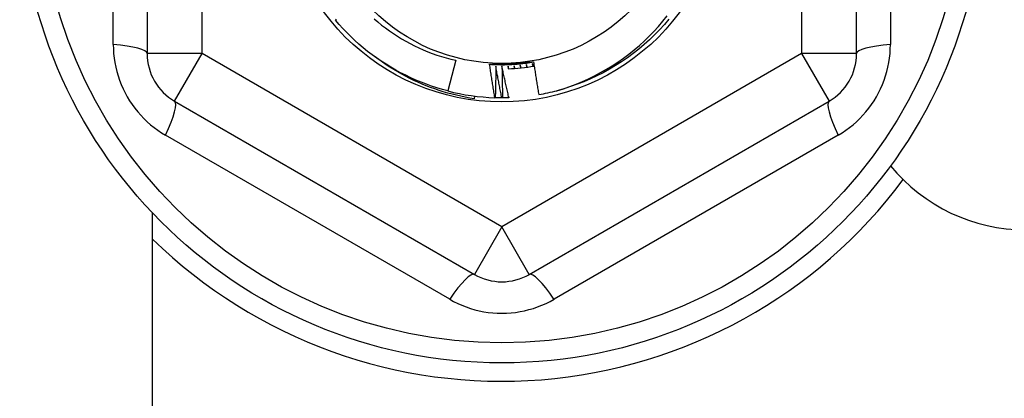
# Model space of a CAD drawing. Header units: inches. Extents: x 48.1 to 120.1, y 31.5 to 55.7.
# Tile 61 of 82: x 113.834 to 114.539, y 34.706 to 34.976. Entities that reach past the tile are written whole.
import ezdxf

# ---------------------------------------------------------------- set-up
doc = ezdxf.new("R2010")
doc.units = ezdxf.units.IN
doc.header["$MEASUREMENT"] = 0
doc.layers.add('Visible Edges(ANSI)', color=7, linetype='Continuous', lineweight=25)
doc.layers.add('Visible Tangent Edges(ANSI)', color=7, linetype='Continuous', lineweight=25)

msp = doc.modelspace()

# ---------------------------------------------------------------- linework, layer by layer
at = {"layer": 'Visible Edges(ANSI)'}
for p, q in [((113.92489, 35.19991), (113.92489, 34.95215)), ((114.43276, 34.95215), (114.43276, 35.19991)), ((114.14578, 34.94731), (114.14015, 34.9254)), ((114.15934, 34.92174), (114.15909, 34.91981)), ((114.1741, 34.92059), (114.17386, 34.9206)), ((114.17921, 34.92052), (114.1788, 34.92052)), ((114.18424, 34.92061), (114.18392, 34.9206)), ((113.94458, 34.91805), (114.15914, 34.79417)), ((114.19851, 34.79417), (114.41308, 34.91805)), ((113.92883, 34.30003), (113.92883, 34.83805))]:
    msp.add_line(p, q, dxfattribs=at)
at = {"layer": 'Visible Edges(ANSI)', "flags": 128}
for points in [[(114.06031, 34.97665), (114.05967, 34.97611)], [(114.14015, 34.9254), (114.13626, 34.92646), (114.13241, 34.92761), (114.12858, 34.92886), (114.12478, 34.93021), (114.12102, 34.93166), (114.1173, 34.93321), (114.11363, 34.93485), (114.10999, 34.93658), (114.1064, 34.93841), (114.10286, 34.94033), (114.09937, 34.94235), (114.09594, 34.94445), (114.09256, 34.94664), (114.08924, 34.94892), (114.08597, 34.95128), (114.08277, 34.95373), (114.07964, 34.95626), (114.07657, 34.95887), (114.07357, 34.96155), (114.07064, 34.96432), (114.06778, 34.96716), (114.065, 34.97007), (114.06229, 34.97305), (114.05967, 34.97611)], [(114.08732, 34.97701), (114.08997, 34.97475), (114.09269, 34.97257), (114.09546, 34.97045), (114.09829, 34.9684), (114.10116, 34.96643), (114.10409, 34.96454), (114.10706, 34.96272), (114.11008, 34.96098), (114.11315, 34.95932), (114.11626, 34.95774), (114.11941, 34.95624), (114.1226, 34.95483), (114.12582, 34.9535), (114.12907, 34.95225), (114.13236, 34.95109), (114.13567, 34.95001), (114.13902, 34.94902), (114.14239, 34.94812), (114.14578, 34.94731)], [(114.21826, 34.9256), (114.22289, 34.92702), (114.22747, 34.92858), (114.232, 34.93028), (114.23648, 34.93212), (114.24089, 34.93411), (114.24525, 34.93623), (114.24954, 34.93849), (114.25376, 34.94088), (114.25791, 34.94341), (114.26198, 34.94607), (114.26595, 34.94885), (114.26984, 34.95175), (114.27362, 34.95477), (114.27731, 34.9579), (114.28089, 34.96115), (114.28438, 34.96451), (114.28775, 34.96798), (114.29102, 34.97156), (114.29417, 34.97524), (114.29721, 34.97902)], [(114.29848, 34.9767), (114.29517, 34.97284), (114.29173, 34.96909), (114.28817, 34.96545), (114.2845, 34.96194), (114.28071, 34.95854), (114.27681, 34.95527), (114.27281, 34.95213), (114.26871, 34.94912), (114.26451, 34.94625), (114.26022, 34.94352), (114.25584, 34.94093), (114.25138, 34.93848), (114.24684, 34.93618), (114.24223, 34.93403), (114.23755, 34.93203), (114.23281, 34.93019), (114.22801, 34.9285), (114.22316, 34.92697), (114.21826, 34.9256)], [(114.15909, 34.91981), (114.15588, 34.92033), (114.15268, 34.92092), (114.1495, 34.92157), (114.14633, 34.92229), (114.14319, 34.92307), (114.14006, 34.92392), (114.13694, 34.92483), (114.13385, 34.9258), (114.13078, 34.92684), (114.12774, 34.92794), (114.12471, 34.92911), (114.12171, 34.93033), (114.11874, 34.93162), (114.11579, 34.93297), (114.11287, 34.93439), (114.10998, 34.93586), (114.10712, 34.93739), (114.10428, 34.93899), (114.10148, 34.94065), (114.09872, 34.94236), (114.09599, 34.94413), (114.0933, 34.94595), (114.09066, 34.94783), (114.08805, 34.94976)], [(114.17011, 34.94447), (114.17143, 34.94439), (114.17274, 34.94433), (114.17405, 34.94427), (114.17537, 34.94423), (114.17668, 34.94421), (114.178, 34.94419), (114.17932, 34.94419), (114.18063, 34.9442), (114.18195, 34.94423), (114.18326, 34.94427), (114.18458, 34.94432), (114.18589, 34.94439), (114.1872, 34.94446), (114.18852, 34.94455), (114.18983, 34.94466), (114.19114, 34.94477), (114.19245, 34.9449), (114.19375, 34.94505), (114.19506, 34.9452), (114.19637, 34.94537), (114.19767, 34.94555), (114.19897, 34.94574), (114.20027, 34.94595), (114.20157, 34.94617)], [(114.17011, 34.94447), (114.17076, 34.9445), (114.17141, 34.94454), (114.17206, 34.94458), (114.17271, 34.94461), (114.17336, 34.94465), (114.17401, 34.94468), (114.17466, 34.94472), (114.17532, 34.94475), (114.17597, 34.94479), (114.17662, 34.94482), (114.17727, 34.94486), (114.17792, 34.94489), (114.17857, 34.94493), (114.17922, 34.94496), (114.17988, 34.945), (114.18053, 34.94503), (114.18118, 34.94506), (114.18183, 34.9451), (114.18249, 34.94513), (114.18314, 34.94517), (114.18379, 34.9452), (114.18445, 34.94524), (114.1851, 34.94527), (114.18576, 34.94531)], [(114.17386, 34.9206), (114.17369, 34.92159), (114.17352, 34.92258), (114.17335, 34.92357), (114.17318, 34.92457), (114.17302, 34.92556), (114.17285, 34.92655), (114.17269, 34.92755), (114.17253, 34.92854), (114.17237, 34.92953), (114.17221, 34.93053), (114.17205, 34.93152), (114.17189, 34.93252), (114.17174, 34.93351), (114.17158, 34.93451), (114.17143, 34.9355), (114.17128, 34.9365), (114.17113, 34.93749), (114.17098, 34.93849), (114.17083, 34.93949), (114.17068, 34.94048), (114.17054, 34.94148), (114.1704, 34.94247), (114.17025, 34.94347), (114.17011, 34.94447)], [(114.1745, 34.94321), (114.1745, 34.94226), (114.17449, 34.94132), (114.17449, 34.94038), (114.17448, 34.93944), (114.17447, 34.9385), (114.17446, 34.93755), (114.17445, 34.93661), (114.17444, 34.93567), (114.17443, 34.93473), (114.17442, 34.93378), (114.1744, 34.93284), (114.17438, 34.9319), (114.17437, 34.93096), (114.17435, 34.93001), (114.17433, 34.92907), (114.17431, 34.92813), (114.17428, 34.92719), (114.17426, 34.92624), (114.17424, 34.9253), (114.17421, 34.92436), (114.17418, 34.92342), (114.17416, 34.92247), (114.17413, 34.92153), (114.1741, 34.92059)], [(114.1788, 34.92052), (114.17861, 34.92146), (114.17842, 34.9224), (114.17823, 34.92335), (114.17804, 34.92429), (114.17785, 34.92523), (114.17766, 34.92618), (114.17748, 34.92712), (114.17729, 34.92806), (114.17711, 34.92901), (114.17693, 34.92995), (114.17675, 34.9309), (114.17657, 34.93184), (114.17639, 34.93279), (114.17621, 34.93373), (114.17603, 34.93468), (114.17586, 34.93563), (114.17569, 34.93657), (114.17551, 34.93752), (114.17534, 34.93847), (114.17517, 34.93941), (114.175, 34.94036), (114.17483, 34.94131), (114.17467, 34.94226), (114.1745, 34.94321)], [(114.17888, 34.94314), (114.1789, 34.94219), (114.17893, 34.94125), (114.17896, 34.94031), (114.17898, 34.93937), (114.179, 34.93843), (114.17902, 34.93748), (114.17905, 34.93654), (114.17906, 34.9356), (114.17908, 34.93466), (114.1791, 34.93372), (114.17912, 34.93277), (114.17913, 34.93183), (114.17914, 34.93089), (114.17916, 34.92995), (114.17917, 34.929), (114.17918, 34.92806), (114.17919, 34.92712), (114.17919, 34.92618), (114.1792, 34.92523), (114.17921, 34.92429), (114.17921, 34.92335), (114.17921, 34.9224), (114.17921, 34.92146), (114.17921, 34.92052)], [(114.18392, 34.9206), (114.18369, 34.92154), (114.18347, 34.92247), (114.18325, 34.92341), (114.18303, 34.92434), (114.18281, 34.92528), (114.18259, 34.92622), (114.18238, 34.92716), (114.18216, 34.92809), (114.18195, 34.92903), (114.18174, 34.92997), (114.18152, 34.93091), (114.18131, 34.93185), (114.1811, 34.93279), (114.18089, 34.93373), (114.18069, 34.93466), (114.18048, 34.9356), (114.18028, 34.93655), (114.18007, 34.93749), (114.17987, 34.93843), (114.17967, 34.93937), (114.17947, 34.94031), (114.17927, 34.94125), (114.17907, 34.94219), (114.17888, 34.94314)], [(114.18325, 34.94321), (114.18325, 34.94313), (114.18326, 34.94305), (114.18327, 34.94297), (114.18327, 34.94289), (114.18328, 34.9428), (114.18328, 34.94272), (114.18329, 34.94264), (114.18329, 34.94256), (114.1833, 34.94248), (114.1833, 34.9424), (114.18331, 34.94232), (114.18331, 34.94224), (114.18332, 34.94216), (114.18332, 34.94207), (114.18333, 34.94199), (114.18333, 34.94191), (114.18334, 34.94183), (114.18334, 34.94175), (114.18335, 34.94167), (114.18335, 34.94159), (114.18336, 34.94151), (114.18336, 34.94143), (114.18337, 34.94134), (114.18337, 34.94126)], [(114.18372, 34.94128), (114.1837, 34.94136), (114.18368, 34.94144), (114.18366, 34.94152), (114.18364, 34.9416), (114.18362, 34.94168), (114.1836, 34.94176), (114.18358, 34.94184), (114.18356, 34.94192), (114.18354, 34.942), (114.18352, 34.94208), (114.1835, 34.94216), (114.18348, 34.94224), (114.18347, 34.94232), (114.18345, 34.9424), (114.18343, 34.94248), (114.18341, 34.94256), (114.18339, 34.94265), (114.18337, 34.94273), (114.18335, 34.94281), (114.18333, 34.94289), (114.18331, 34.94297), (114.18329, 34.94305), (114.18327, 34.94313), (114.18325, 34.94321)], [(114.18576, 34.94531), (114.18642, 34.94534), (114.18708, 34.94538), (114.18774, 34.94541), (114.1884, 34.94545), (114.18906, 34.94548), (114.18972, 34.94552), (114.19038, 34.94555), (114.19104, 34.94559), (114.1917, 34.94562), (114.19236, 34.94566), (114.19302, 34.94569), (114.19367, 34.94573), (114.19433, 34.94576), (114.19499, 34.9458), (114.19565, 34.94583), (114.19631, 34.94587), (114.19696, 34.94591), (114.19762, 34.94594), (114.19828, 34.94598), (114.19894, 34.94601), (114.19959, 34.94605), (114.20025, 34.94608), (114.20091, 34.94612), (114.20156, 34.94616)], [(114.18762, 34.94343), (114.18763, 34.94335), (114.18763, 34.94327), (114.18764, 34.94318), (114.18765, 34.9431), (114.18766, 34.94302), (114.18767, 34.94294), (114.18767, 34.94286), (114.18768, 34.94278), (114.18769, 34.9427), (114.1877, 34.94262), (114.1877, 34.94254), (114.18771, 34.94246), (114.18772, 34.94238), (114.18773, 34.94229), (114.18773, 34.94221), (114.18774, 34.94213), (114.18775, 34.94205), (114.18776, 34.94197), (114.18777, 34.94189), (114.18777, 34.94181), (114.18778, 34.94173), (114.18779, 34.94165), (114.1878, 34.94157), (114.1878, 34.94149)], [(114.18815, 34.94151), (114.18813, 34.94159), (114.18811, 34.94167), (114.18809, 34.94175), (114.18806, 34.94183), (114.18804, 34.94191), (114.18802, 34.94199), (114.188, 34.94207), (114.18798, 34.94215), (114.18795, 34.94223), (114.18793, 34.94231), (114.18791, 34.94239), (114.18789, 34.94247), (114.18786, 34.94255), (114.18784, 34.94263), (114.18782, 34.94271), (114.1878, 34.94279), (114.18777, 34.94287), (114.18775, 34.94295), (114.18773, 34.94303), (114.18771, 34.94311), (114.18769, 34.94319), (114.18766, 34.94327), (114.18764, 34.94335), (114.18762, 34.94343)], [(114.19198, 34.94379), (114.19199, 34.94371), (114.192, 34.94363), (114.19201, 34.94355), (114.19202, 34.94347), (114.19203, 34.94339), (114.19204, 34.9433), (114.19205, 34.94322), (114.19206, 34.94314), (114.19207, 34.94306), (114.19208, 34.94298), (114.19209, 34.9429), (114.1921, 34.94282), (114.19211, 34.94274), (114.19212, 34.94266), (114.19213, 34.94258), (114.19214, 34.9425), (114.19215, 34.94242), (114.19217, 34.94234), (114.19218, 34.94226), (114.19219, 34.94218), (114.1922, 34.9421), (114.19221, 34.94202), (114.19222, 34.94194), (114.19223, 34.94185)], [(114.19258, 34.94189), (114.19255, 34.94197), (114.19253, 34.94205), (114.1925, 34.94213), (114.19248, 34.94221), (114.19245, 34.94229), (114.19243, 34.94236), (114.1924, 34.94244), (114.19238, 34.94252), (114.19235, 34.9426), (114.19233, 34.94268), (114.1923, 34.94276), (114.19228, 34.94284), (114.19225, 34.94292), (114.19223, 34.943), (114.1922, 34.94308), (114.19218, 34.94316), (114.19215, 34.94323), (114.19213, 34.94331), (114.1921, 34.94339), (114.19208, 34.94347), (114.19205, 34.94355), (114.19203, 34.94363), (114.192, 34.94371), (114.19198, 34.94379)], [(114.19632, 34.94429), (114.19634, 34.94421), (114.19635, 34.94413), (114.19636, 34.94405), (114.19638, 34.94397), (114.19639, 34.94389), (114.1964, 34.94381), (114.19642, 34.94373), (114.19643, 34.94365), (114.19644, 34.94357), (114.19645, 34.94349), (114.19647, 34.94341), (114.19648, 34.94333), (114.19649, 34.94325), (114.19651, 34.94317), (114.19652, 34.94309), (114.19653, 34.94301), (114.19655, 34.94293), (114.19656, 34.94285), (114.19657, 34.94277), (114.19658, 34.94269), (114.1966, 34.94261), (114.19661, 34.94253), (114.19662, 34.94245), (114.19664, 34.94237)], [(114.19698, 34.94242), (114.19696, 34.94249), (114.19693, 34.94257), (114.1969, 34.94265), (114.19687, 34.94273), (114.19685, 34.94281), (114.19682, 34.94288), (114.19679, 34.94296), (114.19676, 34.94304), (114.19674, 34.94312), (114.19671, 34.9432), (114.19668, 34.94328), (114.19665, 34.94335), (114.19663, 34.94343), (114.1966, 34.94351), (114.19657, 34.94359), (114.19654, 34.94367), (114.19652, 34.94374), (114.19649, 34.94382), (114.19646, 34.9439), (114.19643, 34.94398), (114.19641, 34.94406), (114.19638, 34.94414), (114.19635, 34.94421), (114.19632, 34.94429)], [(114.20065, 34.94494), (114.20067, 34.94486), (114.20068, 34.94478), (114.2007, 34.9447), (114.20071, 34.94462), (114.20073, 34.94454), (114.20074, 34.94446), (114.20076, 34.94438), (114.20078, 34.9443), (114.20079, 34.94422), (114.20081, 34.94414), (114.20082, 34.94406), (114.20084, 34.94398), (114.20085, 34.9439), (114.20087, 34.94382), (114.20089, 34.94374), (114.2009, 34.94366), (114.20092, 34.94358), (114.20093, 34.94351), (114.20095, 34.94343), (114.20096, 34.94335), (114.20098, 34.94327), (114.20099, 34.94319), (114.20101, 34.94311), (114.20103, 34.94303)], [(114.20137, 34.94309), (114.20134, 34.94316), (114.20131, 34.94324), (114.20128, 34.94332), (114.20125, 34.94339), (114.20122, 34.94347), (114.20119, 34.94355), (114.20116, 34.94363), (114.20113, 34.9437), (114.2011, 34.94378), (114.20107, 34.94386), (114.20104, 34.94393), (114.20101, 34.94401), (114.20098, 34.94409), (114.20095, 34.94417), (114.20092, 34.94424), (114.20089, 34.94432), (114.20086, 34.9444), (114.20083, 34.94448), (114.2008, 34.94455), (114.20077, 34.94463), (114.20074, 34.94471), (114.20071, 34.94479), (114.20068, 34.94486), (114.20065, 34.94494)], [(114.20156, 34.94616), (114.2017, 34.94518), (114.20184, 34.9442), (114.20199, 34.94323), (114.20213, 34.94225), (114.20228, 34.94128), (114.20242, 34.9403), (114.20257, 34.93933), (114.20272, 34.93835), (114.20287, 34.93738), (114.20302, 34.9364), (114.20317, 34.93543), (114.20333, 34.93445), (114.20348, 34.93348), (114.20364, 34.93251), (114.2038, 34.93153), (114.20396, 34.93056), (114.20412, 34.92959), (114.20428, 34.92862), (114.20444, 34.92764), (114.20461, 34.92667), (114.20477, 34.9257), (114.20494, 34.92473), (114.20511, 34.92376), (114.20528, 34.92278)], [(114.1788, 34.92052), (114.1786, 34.92052), (114.17841, 34.92052), (114.17821, 34.92052), (114.17802, 34.92052), (114.17782, 34.92052), (114.17762, 34.92052), (114.17743, 34.92052), (114.17723, 34.92053), (114.17704, 34.92053), (114.17684, 34.92053), (114.17664, 34.92053), (114.17645, 34.92054), (114.17625, 34.92054), (114.17606, 34.92054), (114.17586, 34.92055), (114.17566, 34.92055), (114.17547, 34.92055), (114.17527, 34.92056), (114.17508, 34.92056), (114.17488, 34.92057), (114.17468, 34.92057), (114.17449, 34.92058), (114.17429, 34.92058), (114.1741, 34.92059)], [(114.18392, 34.9206), (114.18372, 34.92059), (114.18353, 34.92059), (114.18333, 34.92058), (114.18313, 34.92058), (114.18294, 34.92057), (114.18274, 34.92057), (114.18255, 34.92056), (114.18235, 34.92056), (114.18215, 34.92055), (114.18196, 34.92055), (114.18176, 34.92055), (114.18157, 34.92054), (114.18137, 34.92054), (114.18117, 34.92054), (114.18098, 34.92053), (114.18078, 34.92053), (114.18059, 34.92053), (114.18039, 34.92053), (114.18019, 34.92052), (114.18, 34.92052), (114.1798, 34.92052), (114.17961, 34.92052), (114.17941, 34.92052), (114.17921, 34.92052)]]:
    msp.add_lwpolyline(points, dxfattribs=at)
at = {"layer": 'Visible Edges(ANSI)'}
for radius in [0.34516, 0.15846, 0.13091]:
    msp.add_circle((114.17883, 35.07603), radius, dxfattribs=at)
for centre, radius, start, end in [((113.96426, 34.95215), 0.03937, 180, 240), ((114.39339, 34.95215), 0.03937, 300, 0), ((114.17883, 35.07603), 0.13484, 271.89804, 279.89218), ((114.17883, 35.07603), 0.15551, 255.6, 268.16968), ((114.17883, 35.07603), 0.15551, 279.79381, 284.688), ((114.55383, 34.95103), 0.125, 219.30963, 270), ((114.17883, 35.07603), 0.35827, 225.74906, 323.31005), ((114.17883, 34.82827), 0.03937, 240, 300)]:
    msp.add_arc(centre, radius, start, end, dxfattribs=at)
at = {"layer": 'Visible Tangent Edges(ANSI)'}
for p, q in [((113.96426, 34.95215), (113.96426, 35.19991)), ((114.39339, 35.19991), (114.39339, 34.95215)), ((113.90066, 34.95854), (113.90066, 35.19352)), ((114.457, 35.19352), (114.457, 34.95854)), ((113.96426, 34.95215), (113.92489, 34.95215)), ((113.94458, 34.91805), (113.96426, 34.95215)), ((114.17883, 34.82827), (113.96426, 34.95215)), ((114.39339, 34.95215), (114.17883, 34.82827)), ((114.43276, 34.95215), (114.39339, 34.95215)), ((114.39339, 34.95215), (114.41308, 34.91805)), ((114.14149, 34.77639), (113.938, 34.89387)), ((114.41966, 34.89387), (114.21617, 34.77639)), ((114.17883, 34.82827), (114.15914, 34.79417)), ((114.19851, 34.79417), (114.17883, 34.82827))]:
    msp.add_line(p, q, dxfattribs=at)
at = {"layer": 'Visible Tangent Edges(ANSI)', "flags": 128}
for points in [[(113.90066, 34.95854), (113.90073, 34.95533), (113.90094, 34.9521), (113.90129, 34.94887), (113.90178, 34.94564), (113.90242, 34.94244), (113.90319, 34.93926), (113.9041, 34.93612), (113.90515, 34.93303), (113.90634, 34.92998), (113.90766, 34.92699), (113.90911, 34.92405), (113.91068, 34.92118), (113.91239, 34.91838), (113.91421, 34.91566), (113.91614, 34.91302), (113.91819, 34.91048), (113.92034, 34.90803), (113.9226, 34.90567), (113.92496, 34.90342), (113.92742, 34.90128), (113.92995, 34.89925), (113.93256, 34.89733), (113.93525, 34.89554), (113.938, 34.89387)], [(114.41966, 34.89387), (114.42241, 34.89554), (114.42509, 34.89733), (114.4277, 34.89925), (114.43024, 34.90128), (114.43269, 34.90342), (114.43505, 34.90567), (114.43731, 34.90803), (114.43947, 34.91048), (114.44152, 34.91302), (114.44345, 34.91566), (114.44527, 34.91838), (114.44697, 34.92118), (114.44855, 34.92405), (114.45, 34.92699), (114.45132, 34.92998), (114.4525, 34.93303), (114.45355, 34.93612), (114.45446, 34.93926), (114.45524, 34.94244), (114.45587, 34.94564), (114.45637, 34.94887), (114.45672, 34.9521), (114.45693, 34.95533), (114.457, 34.95854)], [(114.14149, 34.77639), (114.14431, 34.77484), (114.14721, 34.7734), (114.15018, 34.77209), (114.15322, 34.77091), (114.15632, 34.76986), (114.15946, 34.76894), (114.16263, 34.76816), (114.16583, 34.76752), (114.16906, 34.76702), (114.17231, 34.76667), (114.17558, 34.76646), (114.17886, 34.76639), (114.18214, 34.76646), (114.1854, 34.76667), (114.18865, 34.76703), (114.19188, 34.76753), (114.19508, 34.76817), (114.19825, 34.76896), (114.20138, 34.76988), (114.20446, 34.77093), (114.20749, 34.77211), (114.21045, 34.77341), (114.21335, 34.77484), (114.21617, 34.77639)]]:
    msp.add_lwpolyline(points, dxfattribs=at)
at = {"layer": 'Visible Tangent Edges(ANSI)'}
msp.add_circle((114.17883, 35.07603), 0.33084, dxfattribs=at)
for centre, major_axis, start_param, end_param in [((113.88552, 34.95215), (0.03937, 0), 0, 1.176113), ((114.47213, 34.95215), (-0.03937, 0), 5.107073, 6.283185), ((113.92489, 34.88396), (0.01969, 0.0341), 5.107073, 6.283185), ((114.43276, 34.88396), (-0.01969, 0.0341), 0, 1.176113), ((114.13946, 34.76008), (0.01969, 0.0341), 0, 1.176113), ((114.2182, 34.76008), (-0.01969, 0.0341), 5.107073, 6.283185)]:
    msp.add_ellipse(centre, major_axis=major_axis, ratio=0.175929, start_param=start_param, end_param=end_param, dxfattribs=at)

doc.saveas('drawing.dxf')
